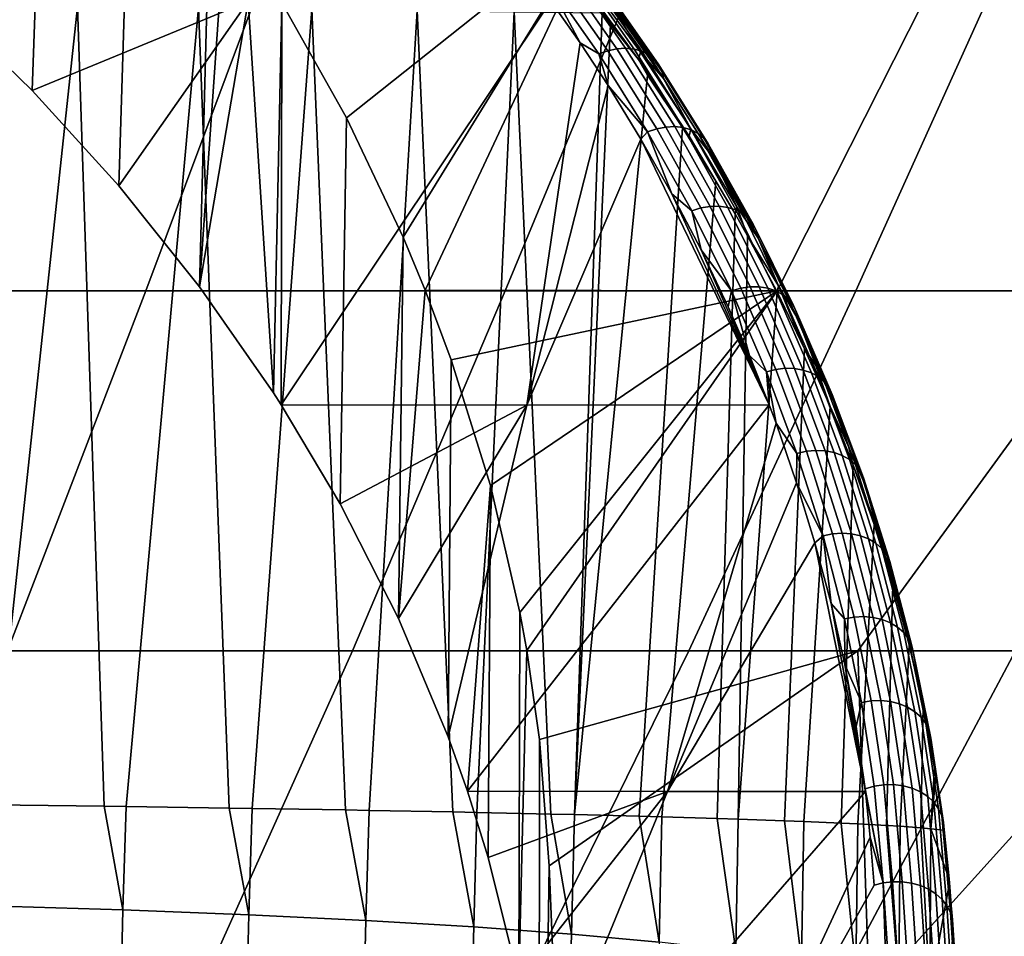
# Model space of a CAD drawing. Header units: metres. Extents: x -109 to 109, y -100 to 58.
# Tile 228 of 256: x 8.72 to 11.27, y -82.97 to -80.61. Entities that reach past the tile are written whole.
import ezdxf

# ---------------------------------------------------------------- set-up
doc = ezdxf.new("R2010")
doc.units = ezdxf.units.M
doc.layers.add('solid_21_062_100_XXX', color=7, linetype='CONTINUOUS')

msp = doc.modelspace()

# ---------------------------------------------------------------- linework, layer by layer
at = {"layer": 'solid_21_062_100_XXX'}
for points in [[(8.516468, -80.558456, -16.879559), (8.558763, -79.500015, -16.827377), (8.790513, -79.743179, -16.518528), (8.753276, -80.788429, -16.570013)], [(8.753276, -80.788429, -16.570013), (8.790513, -79.743179, -16.518528), (9.009345, -80.00219, -16.190708), (8.977592, -81.034737, -16.240244)], [(8.977592, -81.034737, -16.240244), (9.009345, -80.00219, -16.190708), (9.212727, -80.27536, -15.845537), (9.186557, -81.295738, -15.891997)], [(9.186557, -81.295738, -15.891997), (9.212727, -80.27536, -15.845537), (9.253216, -80.334305, -15.771098)], [(9.04706, -81.305984, 23.889893), (9.41053, -80.335587, 24.692158), (8.421388, -80.335587, 25.124243), (8.096233, -81.305984, 24.30571)], [(9.97661, -81.305984, 23.428467), (10.377584, -80.335587, 24.212675), (9.41053, -80.335587, 24.692158), (9.04706, -81.305984, 23.889893)], [(9.186557, -81.295738, -15.891997), (9.253216, -80.334305, -15.771098), (9.398718, -80.561325, -15.484276), (9.377896, -81.569946, -15.526823)], [(9.565774, -80.859001, -15.107819), (9.398718, -80.561325, -15.484276), (10.223326, -80.335587, -15.298244)], [(9.712364, -81.167137, -14.717298), (9.565774, -80.859001, -15.107819), (10.223326, -80.335587, -15.298244)], [(9.769493, -81.304466, -14.542966), (9.712364, -81.167137, -14.717298), (10.223326, -80.335587, -15.298244)], [(9.769493, -81.304466, -14.542966), (10.223326, -80.335587, -15.298244), (11.170098, -80.335587, -14.779861), (10.679679, -81.305984, -14.046067)], [(10.882695, -81.305984, 22.922518), (11.320281, -80.335587, 23.686916), (10.377584, -80.335587, 24.212675), (9.97661, -81.305984, 23.428467)], [(10.679679, -81.305984, -14.046067), (11.170098, -80.335587, -14.779861), (12.090653, -80.335587, -14.216232), (11.566149, -81.305984, -13.506488)], [(11.763186, -81.305984, 22.373234), (12.236407, -80.335587, 23.116116), (11.320281, -80.335587, 23.686916), (10.882695, -81.305984, 22.922518)], [(10.126101, -80.481636, -16.265331), (10.264989, -80.68029, -16.008196), (10.287822, -80.678841, -16.018791), (10.148576, -80.479683, -16.27659)], [(10.148576, -80.479683, -16.27659), (10.287822, -80.678841, -16.018791), (10.309503, -80.680893, -16.031496), (10.16992, -80.481247, -16.289919)], [(10.080316, -80.495789, -16.250233), (10.218461, -80.693382, -15.994471), (10.241649, -80.685181, -16.000013), (10.103132, -80.487061, -16.256462)], [(10.080316, -80.495789, -16.250233), (10.094554, -80.556839, -16.182735), (10.169919, -80.664925, -16.042837)], [(10.080316, -80.495789, -16.250233), (10.169919, -80.664925, -16.042837), (10.218461, -80.693382, -15.994471)], [(10.103132, -80.487061, -16.256462), (10.241649, -80.685181, -16.000013), (10.264989, -80.68029, -16.008196), (10.126101, -80.481636, -16.265331)], [(10.16992, -80.481247, -16.289919), (10.309503, -80.680893, -16.031496), (10.329418, -80.686371, -16.045954), (10.18953, -80.48629, -16.304941)], [(10.326054, -80.688698, -16.25831), (10.321313, -80.707741, -16.274393), (10.178964, -80.513237, -16.526731), (10.183652, -80.493965, -16.510941)], [(10.244726, -80.555511, -16.389631), (10.326054, -80.688698, -16.25831), (10.183652, -80.493965, -16.510941)], [(10.18953, -80.48629, -16.304941), (10.329418, -80.686371, -16.045954), (10.347007, -80.695122, -16.061754), (10.206853, -80.494659, -16.321234)], [(10.206853, -80.494659, -16.321234), (10.347007, -80.695122, -16.061754), (10.361771, -80.706909, -16.078451), (10.221399, -80.506134, -16.338335)], [(10.178964, -80.513237, -16.526731), (10.321313, -80.707741, -16.274393), (10.227128, -80.587746, -16.444759)], [(10.221399, -80.506134, -16.338335), (10.361771, -80.706909, -16.078451), (10.373293, -80.72139, -16.095575), (10.232758, -80.520378, -16.355762)], [(10.232758, -80.520378, -16.355762), (10.373293, -80.72139, -16.095575), (10.381248, -80.738152, -16.11264), (10.240606, -80.536995, -16.373024)], [(10.240606, -80.536995, -16.373024), (10.381248, -80.738152, -16.11264), (10.385412, -80.756737, -16.129166), (10.244726, -80.555511, -16.389631)], [(10.244726, -80.555511, -16.389631), (10.385412, -80.756737, -16.129166), (10.326054, -80.688698, -16.25831)], [(9.311756, -80.558311, -16.54545), (8.516468, -80.558456, -16.879559), (8.753276, -80.788429, -16.570013)], [(8.649178, -82.634483, -18.36487), (8.597043, -82.63385, -18.408295), (8.53979, -80.568512, -18.429995), (8.87089, -80.571457, -18.145128)], [(8.940194, -82.638206, -18.105911), (8.649178, -82.634483, -18.36487), (8.87089, -80.571457, -18.145128)], [(9.311756, -80.558311, -16.54545), (8.753276, -80.788429, -16.570013), (8.977592, -81.034737, -16.240244)], [(8.99642, -82.638977, -18.052414), (8.940194, -82.638206, -18.105911), (8.87089, -80.571457, -18.145128), (9.183594, -80.574577, -17.840185)], [(9.311756, -80.558311, -16.54545), (8.977592, -81.034737, -16.240244), (9.186557, -81.295738, -15.891997)], [(9.262863, -82.642838, -17.781767), (8.99642, -82.638977, -18.052414), (9.183594, -80.574577, -17.840185)], [(9.322045, -82.643753, -17.717495), (9.262863, -82.642838, -17.781767), (9.183594, -80.574577, -17.840185), (9.476688, -80.57785, -17.51635)], [(9.311756, -80.558311, -16.54545), (9.186557, -81.295738, -15.891997), (9.377896, -81.569946, -15.526823)], [(10.094554, -80.556839, -16.182735), (9.311756, -80.558311, -16.54545), (9.377896, -81.569946, -15.526823), (9.397667, -81.600677, -15.485928)], [(9.563671, -82.647736, -17.437243), (9.322045, -82.643753, -17.717495), (9.476688, -80.57785, -17.51635)], [(9.377896, -81.569946, -15.526823), (9.398718, -80.561325, -15.484276), (9.397667, -81.600677, -15.485928)], [(10.169919, -80.664925, -16.042837), (10.094554, -80.556839, -16.182735), (9.397667, -81.600677, -15.485928), (10.032584, -81.601257, -15.174239)], [(9.397667, -81.600677, -15.485928), (9.398718, -80.561325, -15.484276), (9.565774, -80.859001, -15.107819), (9.549759, -81.85601, -15.146075)], [(9.624604, -82.648811, -17.361603), (9.563671, -82.647736, -17.437243), (9.476688, -80.57785, -17.51635), (9.749034, -80.581276, -17.174879)], [(9.841333, -82.652878, -17.073809), (9.624604, -82.648811, -17.361603), (9.749034, -80.581276, -17.174879)], [(9.902748, -82.654106, -16.986326), (9.841333, -82.652878, -17.073809), (9.749034, -80.581276, -17.174879), (9.999572, -80.584831, -16.817104)], [(10.094666, -82.658234, -16.693018), (9.902748, -82.654106, -16.986326), (9.999572, -80.584831, -16.817104)], [(10.15524, -82.65963, -16.593332), (10.094666, -82.658234, -16.693018), (9.999572, -80.584831, -16.817104), (10.227128, -80.587746, -16.444759)], [(10.15524, -82.65963, -16.593332), (10.227128, -80.587746, -16.444759), (10.249054, -80.616837, -16.406179)], [(10.321313, -80.707741, -16.274393), (10.249054, -80.616837, -16.406179), (10.227128, -80.587746, -16.444759)], [(10.321313, -80.707741, -16.274393), (10.344147, -80.748558, -16.231873), (10.15524, -82.65963, -16.593332), (10.249054, -80.616837, -16.406179)], [(10.24243, -80.775375, -15.900276), (10.169919, -80.664925, -16.042837), (10.032584, -81.601257, -15.174239)], [(10.218461, -80.693382, -15.994471), (10.169919, -80.664925, -16.042837), (10.24243, -80.775375, -15.900276)], [(10.241649, -80.685181, -16.000013), (10.368073, -80.886833, -15.740149), (10.391742, -80.882469, -15.747657), (10.264989, -80.68029, -16.008196)], [(10.264989, -80.68029, -16.008196), (10.391742, -80.882469, -15.747657), (10.414894, -80.881538, -15.757595), (10.287822, -80.678841, -16.018791)], [(10.287822, -80.678841, -16.018791), (10.414894, -80.881538, -15.757595), (10.436875, -80.884064, -15.769683), (10.309503, -80.680893, -16.031496)], [(10.309503, -80.680893, -16.031496), (10.436875, -80.884064, -15.769683), (10.457064, -80.889977, -15.783579), (10.329418, -80.686371, -16.045954)], [(10.218461, -80.693382, -15.994471), (10.344555, -80.894508, -15.735285), (10.368073, -80.886833, -15.740149), (10.241649, -80.685181, -16.000013)], [(10.218461, -80.693382, -15.994471), (10.24243, -80.775375, -15.900276), (10.344555, -80.894508, -15.735285)], [(10.456656, -80.887009, -16.002285), (10.451882, -80.905823, -16.01865), (10.321313, -80.707741, -16.274393), (10.326054, -80.688698, -16.25831)], [(10.321313, -80.707741, -16.274393), (10.451882, -80.905823, -16.01865), (10.344147, -80.748558, -16.231873)], [(10.385412, -80.756737, -16.129166), (10.456656, -80.887009, -16.002285), (10.326054, -80.688698, -16.25831)], [(10.329418, -80.686371, -16.045954), (10.457064, -80.889977, -15.783579), (10.47489, -80.899109, -15.798891), (10.347007, -80.695122, -16.061754)], [(10.347007, -80.695122, -16.061754), (10.47489, -80.899109, -15.798891), (10.48985, -80.911201, -15.815187), (10.361771, -80.706909, -16.078451)], [(10.361771, -80.706909, -16.078451), (10.48985, -80.911201, -15.815187), (10.501521, -80.925919, -15.832005), (10.373293, -80.72139, -16.095575)], [(10.373293, -80.72139, -16.095575), (10.501521, -80.925919, -15.832005), (10.509574, -80.942841, -15.84887), (10.381248, -80.738152, -16.11264)], [(10.434959, -80.883713, -16.053484), (10.322585, -82.663788, -16.296497), (10.15524, -82.65963, -16.593332), (10.344147, -80.748558, -16.231873)], [(10.451882, -80.905823, -16.01865), (10.434959, -80.883713, -16.053484), (10.344147, -80.748558, -16.231873)], [(10.381248, -80.738152, -16.11264), (10.509574, -80.942841, -15.84887), (10.51378, -80.961494, -15.865308), (10.385412, -80.756737, -16.129166)], [(10.385412, -80.756737, -16.129166), (10.51378, -80.961494, -15.865308), (10.456656, -80.887009, -16.002285)], [(10.327358, -80.913879, -15.721925), (10.24243, -80.775375, -15.900276), (10.032584, -81.601257, -15.174239)], [(10.344555, -80.894508, -15.735285), (10.24243, -80.775375, -15.900276), (10.327358, -80.913879, -15.721925)], [(9.549759, -81.85601, -15.146075), (9.565774, -80.859001, -15.107819), (9.712364, -81.167137, -14.717298), (9.700669, -82.152916, -14.750674)], [(10.521288, -81.022362, -15.871103), (10.380953, -82.665352, -16.184376), (10.322585, -82.663788, -16.296497), (10.434959, -80.883713, -16.053484)], [(10.344555, -80.894508, -15.735285), (10.458731, -81.098747, -15.473032), (10.48254, -81.091591, -15.477228), (10.368073, -80.886833, -15.740149)], [(10.368073, -80.886833, -15.740149), (10.48254, -81.091591, -15.477228), (10.5065, -81.087753, -15.484066), (10.391742, -80.882469, -15.747657)], [(10.391742, -80.882469, -15.747657), (10.5065, -81.087753, -15.484066), (10.529936, -81.087318, -15.493355), (10.414894, -80.881538, -15.757595)], [(10.414894, -80.881538, -15.757595), (10.529936, -81.087318, -15.493355), (10.552183, -81.090324, -15.50483), (10.436875, -80.884064, -15.769683)], [(10.451882, -80.905823, -16.01865), (10.521288, -81.022362, -15.871103), (10.434959, -80.883713, -16.053484)], [(10.436875, -80.884064, -15.769683), (10.552183, -81.090324, -15.50483), (10.572614, -81.096672, -15.518169), (10.457064, -80.889977, -15.783579)], [(10.575613, -81.088455, -15.743209), (10.570719, -81.106865, -15.760092), (10.451882, -80.905823, -16.01865), (10.456656, -80.887009, -16.002285)], [(10.51378, -80.961494, -15.865308), (10.575613, -81.088455, -15.743209), (10.456656, -80.887009, -16.002285)], [(10.344555, -80.894508, -15.735285), (10.327358, -80.913879, -15.721925), (10.407501, -81.055458, -15.540079)], [(10.344555, -80.894508, -15.735285), (10.407501, -81.055458, -15.540079), (10.458731, -81.098747, -15.473032)], [(10.451882, -80.905823, -16.01865), (10.570719, -81.106865, -15.760092), (10.521288, -81.022362, -15.871103)], [(10.457064, -80.889977, -15.783579), (10.572614, -81.096672, -15.518169), (10.590652, -81.106186, -15.532995), (10.47489, -80.899109, -15.798891)], [(10.47489, -80.899109, -15.798891), (10.590652, -81.106186, -15.532995), (10.605787, -81.118591, -15.548888), (10.48985, -80.911201, -15.815187)], [(10.48985, -80.911201, -15.815187), (10.605787, -81.118591, -15.548888), (10.617592, -81.133553, -15.5654), (10.501521, -80.925919, -15.832005)], [(10.327358, -80.913879, -15.721925), (10.032584, -81.601257, -15.174239), (10.658517, -81.600327, -14.843248)], [(10.407501, -81.055458, -15.540079), (10.327358, -80.913879, -15.721925), (10.658517, -81.600327, -14.843248)], [(10.501521, -80.925919, -15.832005), (10.617592, -81.133553, -15.5654), (10.625732, -81.150627, -15.582064), (10.509574, -80.942841, -15.84887)], [(10.509574, -80.942841, -15.84887), (10.625732, -81.150627, -15.582064), (10.629979, -81.16935, -15.598409), (10.51378, -80.961494, -15.865308)], [(10.51378, -80.961494, -15.865308), (10.629979, -81.16935, -15.598409), (10.575613, -81.088455, -15.743209)], [(10.570719, -81.106865, -15.760092), (10.524118, -82.669518, -15.88594), (10.380953, -82.665352, -16.184376), (10.521288, -81.022362, -15.871103)], [(10.482797, -81.200066, -15.354712), (10.407501, -81.055458, -15.540079), (10.658517, -81.600327, -14.843248)], [(10.458731, -81.098747, -15.473032), (10.407501, -81.055458, -15.540079), (10.482797, -81.200066, -15.354712)], [(10.48254, -81.091591, -15.477228), (10.585167, -81.299057, -15.211587), (10.609384, -81.295731, -15.217762), (10.5065, -81.087753, -15.484066)], [(10.5065, -81.087753, -15.484066), (10.609384, -81.295731, -15.217762), (10.633068, -81.295807, -15.226405), (10.529936, -81.087318, -15.493355)], [(10.529936, -81.087318, -15.493355), (10.633068, -81.295807, -15.226405), (10.65555, -81.299286, -15.237272), (10.552183, -81.090324, -15.50483)], [(10.552183, -81.090324, -15.50483), (10.65555, -81.299286, -15.237272), (10.676196, -81.306061, -15.250057), (10.572614, -81.096672, -15.518169)], [(10.575613, -81.088455, -15.743209), (10.602778, -81.163948, -15.685179), (10.570719, -81.106865, -15.760092)], [(10.629979, -81.16935, -15.598409), (10.683052, -81.292656, -15.481397), (10.602778, -81.163948, -15.685179), (10.575613, -81.088455, -15.743209)], [(10.458731, -81.098747, -15.473032), (10.561102, -81.305695, -15.208055), (10.585167, -81.299057, -15.211587), (10.48254, -81.091591, -15.477228)], [(10.458731, -81.098747, -15.473032), (10.482797, -81.200066, -15.354712), (10.561102, -81.305695, -15.208055)], [(10.602778, -81.163948, -15.685179), (10.578884, -82.671249, -15.761273), (10.524118, -82.669518, -15.88594), (10.570719, -81.106865, -15.760092)], [(10.572614, -81.096672, -15.518169), (10.676196, -81.306061, -15.250057), (10.694422, -81.315956, -15.264398), (10.590652, -81.106186, -15.532995)], [(10.590652, -81.106186, -15.532995), (10.694422, -81.315956, -15.264398), (10.709712, -81.328682, -15.279888), (10.605787, -81.118591, -15.548888)], [(10.605787, -81.118591, -15.548888), (10.709712, -81.328682, -15.279888), (10.721636, -81.343872, -15.296092), (10.617592, -81.133553, -15.5654)], [(10.617592, -81.133553, -15.5654), (10.721636, -81.343872, -15.296092), (10.729856, -81.361115, -15.312551), (10.625732, -81.150627, -15.582064)], [(9.700669, -82.152916, -14.750674), (9.712364, -81.167137, -14.717298), (9.769493, -81.304466, -14.542966)], [(10.602778, -81.163948, -15.685179), (10.679256, -81.308548, -15.495828), (10.578884, -82.671249, -15.761273)], [(10.683052, -81.292656, -15.481397), (10.679256, -81.308548, -15.495828), (10.602778, -81.163948, -15.685179)], [(10.625732, -81.150627, -15.582064), (10.729856, -81.361115, -15.312551), (10.734138, -81.379906, -15.3288), (10.629979, -81.16935, -15.598409)], [(10.629979, -81.16935, -15.598409), (10.734138, -81.379906, -15.3288), (10.683052, -81.292656, -15.481397)], [(10.552811, -81.347176, -15.166488), (10.482797, -81.200066, -15.354712), (10.658517, -81.600327, -14.843248)], [(10.561102, -81.305695, -15.208055), (10.482797, -81.200066, -15.354712), (10.552811, -81.347176, -15.166488)], [(10.683052, -81.292656, -15.481397), (10.750404, -81.455536, -15.303565), (10.679256, -81.308548, -15.495828)], [(10.734138, -81.379906, -15.3288), (10.779073, -81.499268, -15.217151), (10.750404, -81.455536, -15.303565), (10.683052, -81.292656, -15.481397)], [(8.689523, -82.236313, 23.038225), (9.04706, -81.305984, 23.889893), (8.096233, -81.305984, 24.30571), (7.7767, -82.236313, 23.439232)], [(9.581742, -82.236313, 22.593262), (9.97661, -81.305984, 23.428467), (9.04706, -81.305984, 23.889893), (8.689523, -82.236313, 23.038225)], [(10.451244, -82.236313, 22.105394), (10.882695, -81.305984, 22.922518), (9.97661, -81.305984, 23.428467), (9.581742, -82.236313, 22.593262)], [(9.700669, -82.152916, -14.750674), (9.769493, -81.304466, -14.542966), (9.837022, -81.48439, -14.314054), (9.828797, -82.458588, -14.343004)], [(9.837022, -81.48439, -14.314054), (9.769493, -81.304466, -14.542966), (10.679679, -81.305984, -14.046067)], [(9.938236, -81.808731, -13.900319), (9.837022, -81.48439, -14.314054), (10.679679, -81.305984, -14.046067)], [(10.014606, -82.137062, -13.479812), (9.938236, -81.808731, -13.900319), (10.679679, -81.305984, -14.046067)], [(10.03254, -82.235863, -13.352937), (10.014606, -82.137062, -13.479812), (10.679679, -81.305984, -14.046067)], [(10.03254, -82.235863, -13.352937), (10.679679, -81.305984, -14.046067), (11.566149, -81.305984, -13.506488), (10.888071, -82.236313, -12.843814)], [(11.295968, -82.236313, 21.575779), (11.763186, -81.305984, 22.373234), (10.882695, -81.305984, 22.922518), (10.451244, -82.236313, 22.105394)], [(10.561102, -81.305695, -15.208055), (10.552811, -81.347176, -15.166488), (10.607651, -81.473007, -15.005718)], [(10.561102, -81.305695, -15.208055), (10.651736, -81.514992, -14.940674), (10.676025, -81.508865, -14.943547), (10.585167, -81.299057, -15.211587)], [(10.561102, -81.305695, -15.208055), (10.607651, -81.473007, -15.005718), (10.651736, -81.514992, -14.940674)], [(10.750404, -81.455536, -15.303565), (10.698406, -82.675392, -15.463097), (10.578884, -82.671249, -15.761273), (10.679256, -81.308548, -15.495828)], [(10.585167, -81.299057, -15.211587), (10.676025, -81.508865, -14.943547), (10.700465, -81.506058, -14.949063), (10.609384, -81.295731, -15.217762)], [(10.609384, -81.295731, -15.217762), (10.700465, -81.506058, -14.949063), (10.724367, -81.506638, -14.957065), (10.633068, -81.295807, -15.226405)], [(10.633068, -81.295807, -15.226405), (10.724367, -81.506638, -14.957065), (10.747055, -81.51059, -14.967325), (10.65555, -81.299286, -15.237272)], [(10.65555, -81.299286, -15.237272), (10.747055, -81.51059, -14.967325), (10.767889, -81.517799, -14.979556), (10.676196, -81.306061, -15.250057)], [(10.676196, -81.306061, -15.250057), (10.767889, -81.517799, -14.979556), (10.786279, -81.528076, -14.993412), (10.694422, -81.315956, -15.264398)], [(10.694422, -81.315956, -15.264398), (10.786279, -81.528076, -14.993412), (10.801705, -81.541115, -15.0085), (10.709712, -81.328682, -15.279888)], [(10.888071, -82.236313, -12.843814), (11.566149, -81.305984, -13.506488), (12.425417, -81.305984, -12.924564), (11.719294, -82.236313, -12.293252)], [(10.709712, -81.328682, -15.279888), (10.801705, -81.541115, -15.0085), (10.813734, -81.556549, -15.024395), (10.721636, -81.343872, -15.296092)], [(10.721636, -81.343872, -15.296092), (10.813734, -81.556549, -15.024395), (10.822023, -81.573952, -15.040647), (10.729856, -81.361115, -15.312551)], [(10.607651, -81.473007, -15.005718), (10.552811, -81.347176, -15.166488), (10.658517, -81.600327, -14.843248)], [(10.729856, -81.361115, -15.312551), (10.822023, -81.573952, -15.040647), (10.826341, -81.592827, -15.056798), (10.734138, -81.379906, -15.3288)], [(10.734138, -81.379906, -15.3288), (10.826341, -81.592827, -15.056798), (10.779073, -81.499268, -15.217151)], [(10.816061, -81.604958, -15.108564), (10.74815, -82.677292, -15.325913), (10.698406, -82.675392, -15.463097), (10.750404, -81.455536, -15.303565)], [(10.779073, -81.499268, -15.217151), (10.816061, -81.604958, -15.108564), (10.750404, -81.455536, -15.303565)], [(9.828797, -82.458588, -14.343004), (9.837022, -81.48439, -14.314054), (9.938236, -81.808731, -13.900319), (9.878815, -82.599037, -14.155458)], [(10.651736, -81.514992, -14.940674), (10.607651, -81.473007, -15.005718), (10.658517, -81.600327, -14.843248)], [(10.651736, -81.514992, -14.940674), (10.73068, -81.726318, -14.671203), (10.755161, -81.720711, -14.673421), (10.676025, -81.508865, -14.943547)], [(10.651736, -81.514992, -14.940674), (10.658517, -81.600327, -14.843248), (10.676497, -81.6483, -14.782069)], [(10.651736, -81.514992, -14.940674), (10.676497, -81.6483, -14.782069), (10.73068, -81.726318, -14.671203)], [(10.676025, -81.508865, -14.943547), (10.755161, -81.720711, -14.673421), (10.779795, -81.718414, -14.678279), (10.700465, -81.506058, -14.949063)], [(10.700465, -81.506058, -14.949063), (10.779795, -81.718414, -14.678279), (10.803884, -81.719498, -14.68564), (10.724367, -81.506638, -14.957065)], [(10.724367, -81.506638, -14.957065), (10.803884, -81.719498, -14.68564), (10.826749, -81.723923, -14.695296), (10.747055, -81.51059, -14.967325)], [(10.747055, -81.51059, -14.967325), (10.826749, -81.723923, -14.695296), (10.847744, -81.731567, -14.706974), (10.767889, -81.517799, -14.979556)], [(10.767889, -81.517799, -14.979556), (10.847744, -81.731567, -14.706974), (10.866277, -81.742218, -14.720345), (10.786279, -81.528076, -14.993412)], [(10.826341, -81.592827, -15.056798), (10.863733, -81.707977, -14.950758), (10.816061, -81.604958, -15.108564), (10.779073, -81.499268, -15.217151)], [(10.786279, -81.528076, -14.993412), (10.866277, -81.742218, -14.720345), (10.881822, -81.755577, -14.735029), (10.801705, -81.541115, -15.0085)], [(10.801705, -81.541115, -15.0085), (10.881822, -81.755577, -14.735029), (10.893941, -81.771255, -14.750614), (10.813734, -81.556549, -15.024395)], [(10.813734, -81.556549, -15.024395), (10.893941, -81.771255, -14.750614), (10.902291, -81.788818, -14.766658), (10.822023, -81.573952, -15.040647)], [(10.822023, -81.573952, -15.040647), (10.902291, -81.788818, -14.766658), (10.906638, -81.80777, -14.782707), (10.826341, -81.592827, -15.056798)], [(10.826341, -81.592827, -15.056798), (10.906638, -81.80777, -14.782707), (10.863733, -81.707977, -14.950758)], [(10.032584, -81.601257, -15.174239), (9.397667, -81.600677, -15.485928), (9.549759, -81.85601, -15.146075)], [(10.032584, -81.601257, -15.174239), (9.549759, -81.85601, -15.146075), (9.700669, -82.152916, -14.750674)], [(10.032584, -81.601257, -15.174239), (9.700669, -82.152916, -14.750674), (9.828797, -82.458588, -14.343004)], [(10.658517, -81.600327, -14.843248), (10.032584, -81.601257, -15.174239), (9.828797, -82.458588, -14.343004), (9.878815, -82.599037, -14.155458)], [(10.676497, -81.6483, -14.782069), (10.658517, -81.600327, -14.843248), (9.878815, -82.599037, -14.155458), (10.396374, -82.600182, -13.870661)], [(10.876022, -81.756348, -14.911181), (10.844705, -82.681389, -15.029776), (10.74815, -82.677292, -15.325913), (10.816061, -81.604958, -15.108564)], [(10.863733, -81.707977, -14.950758), (10.876022, -81.756348, -14.911181), (10.816061, -81.604958, -15.108564)], [(10.729792, -81.801765, -14.586526), (10.676497, -81.6483, -14.782069), (10.396374, -82.600182, -13.870661)], [(10.73068, -81.726318, -14.671203), (10.676497, -81.6483, -14.782069), (10.729792, -81.801765, -14.586526)], [(10.73068, -81.726318, -14.671203), (10.729792, -81.801765, -14.586526), (10.797969, -81.939369, -14.399944)], [(10.73068, -81.726318, -14.671203), (10.797969, -81.939369, -14.399944), (10.822612, -81.93428, -14.401509), (10.755161, -81.720711, -14.673421)], [(10.755161, -81.720711, -14.673421), (10.822612, -81.93428, -14.401509), (10.847407, -81.932495, -14.405712), (10.779795, -81.718414, -14.678279)], [(10.779795, -81.718414, -14.678279), (10.847407, -81.932495, -14.405712), (10.871655, -81.934082, -14.412435), (10.803884, -81.719498, -14.68564)], [(10.803884, -81.719498, -14.68564), (10.871655, -81.934082, -14.412435), (10.89467, -81.93898, -14.421486), (10.826749, -81.723923, -14.695296)], [(10.826749, -81.723923, -14.695296), (10.89467, -81.93898, -14.421486), (10.915802, -81.94706, -14.432612), (10.847744, -81.731567, -14.706974)], [(10.906638, -81.80777, -14.782707), (10.937078, -81.918495, -14.682504), (10.876022, -81.756348, -14.911181), (10.863733, -81.707977, -14.950758)], [(10.847744, -81.731567, -14.706974), (10.915802, -81.94706, -14.432612), (10.934455, -81.958092, -14.445498), (10.866277, -81.742218, -14.720345)], [(10.866277, -81.742218, -14.720345), (10.934455, -81.958092, -14.445498), (10.9501, -81.971764, -14.459779), (10.881822, -81.755577, -14.735029)], [(10.930153, -81.909645, -14.711635), (10.887997, -82.683449, -14.880234), (10.844705, -82.681389, -15.029776), (10.876022, -81.756348, -14.911181)], [(10.937078, -81.918495, -14.682504), (10.930153, -81.909645, -14.711635), (10.876022, -81.756348, -14.911181)], [(10.881822, -81.755577, -14.735029), (10.9501, -81.971764, -14.459779), (10.962296, -81.987694, -14.475052), (10.893941, -81.771255, -14.750614)], [(10.893941, -81.771255, -14.750614), (10.962296, -81.987694, -14.475052), (10.970699, -82.005424, -14.490886), (10.902291, -81.788818, -14.766658)], [(10.777197, -81.956917, -14.38904), (10.729792, -81.801765, -14.586526), (10.396374, -82.600182, -13.870661)], [(10.797969, -81.939369, -14.399944), (10.729792, -81.801765, -14.586526), (10.777197, -81.956917, -14.38904)], [(10.902291, -81.788818, -14.766658), (10.970699, -82.005424, -14.490886), (10.975071, -82.024452, -14.506832), (10.906638, -81.80777, -14.782707)], [(9.878815, -82.599037, -14.155458), (9.938236, -81.808731, -13.900319), (9.932679, -82.770851, -13.925663)], [(9.932679, -82.770851, -13.925663), (9.938236, -81.808731, -13.900319), (10.014606, -82.137062, -13.479812), (10.011401, -83.088219, -13.50038)], [(10.906638, -81.80777, -14.782707), (10.975071, -82.024452, -14.506832), (10.937078, -81.918495, -14.682504)], [(10.978342, -82.064629, -14.510091), (10.962387, -82.687485, -14.587825), (10.887997, -82.683449, -14.880234), (10.930153, -81.909645, -14.711635)], [(10.937078, -81.918495, -14.682504), (10.978342, -82.064629, -14.510091), (10.930153, -81.909645, -14.711635)], [(10.937078, -81.918495, -14.682504), (10.999139, -82.130554, -14.412668), (10.978342, -82.064629, -14.510091)], [(10.975071, -82.024452, -14.506832), (10.999139, -82.130554, -14.412668), (10.937078, -81.918495, -14.682504)], [(10.797969, -81.939369, -14.399944), (10.777197, -81.956917, -14.38904), (10.818656, -82.113632, -14.189746)], [(10.797969, -81.939369, -14.399944), (10.853635, -82.153862, -14.127197), (10.87841, -82.149284, -14.128111), (10.822612, -81.93428, -14.401509)], [(10.797969, -81.939369, -14.399944), (10.818656, -82.113632, -14.189746), (10.853635, -82.153862, -14.127197)], [(10.822612, -81.93428, -14.401509), (10.87841, -82.149284, -14.128111), (10.903339, -82.148018, -14.131661), (10.847407, -81.932495, -14.405712)], [(10.847407, -81.932495, -14.405712), (10.903339, -82.148018, -14.131661), (10.927717, -82.150101, -14.137747), (10.871655, -81.934082, -14.412435)], [(10.871655, -81.934082, -14.412435), (10.927717, -82.150101, -14.137747), (10.950856, -82.155472, -14.146196), (10.89467, -81.93898, -14.421486)], [(10.89467, -81.93898, -14.421486), (10.950856, -82.155472, -14.146196), (10.9721, -82.163986, -14.156771), (10.915802, -81.94706, -14.432612)], [(10.915802, -81.94706, -14.432612), (10.9721, -82.163986, -14.156771), (10.990851, -82.1754, -14.169171), (10.934455, -81.958092, -14.445498)], [(10.777197, -81.956917, -14.38904), (10.396374, -82.600182, -13.870661), (10.907454, -82.600029, -13.572026)], [(10.818656, -82.113632, -14.189746), (10.777197, -81.956917, -14.38904), (10.907454, -82.600029, -13.572026)], [(10.934455, -81.958092, -14.445498), (10.990851, -82.1754, -14.169171), (11.006579, -82.189392, -14.183048), (10.9501, -81.971764, -14.459779)], [(10.9501, -81.971764, -14.459779), (11.006579, -82.189392, -14.183048), (11.01884, -82.205566, -14.198009), (10.962296, -81.987694, -14.475052)], [(10.962296, -81.987694, -14.475052), (11.01884, -82.205566, -14.198009), (11.027286, -82.223457, -14.213632), (10.970699, -82.005424, -14.490886)], [(10.970699, -82.005424, -14.490886), (11.027286, -82.223457, -14.213632), (11.031679, -82.242577, -14.229473), (10.975071, -82.024452, -14.506832)], [(10.975071, -82.024452, -14.506832), (11.031679, -82.242577, -14.229473), (10.999139, -82.130554, -14.412668)], [(11.020473, -82.221092, -14.306802), (10.997803, -82.689705, -14.426219), (10.962387, -82.687485, -14.587825), (10.978342, -82.064629, -14.510091)], [(10.999139, -82.130554, -14.412668), (11.020473, -82.221092, -14.306802), (10.978342, -82.064629, -14.510091)], [(10.854071, -82.271873, -13.988666), (10.818656, -82.113632, -14.189746), (10.907454, -82.600029, -13.572026)], [(10.853635, -82.153862, -14.127197), (10.818656, -82.113632, -14.189746), (10.854071, -82.271873, -13.988666)], [(10.999139, -82.130554, -14.412668), (11.049955, -82.343864, -14.141531), (11.020473, -82.221092, -14.306802)], [(11.031679, -82.242577, -14.229473), (11.049955, -82.343864, -14.141531), (10.999139, -82.130554, -14.412668)], [(10.011401, -83.088219, -13.50038), (10.014606, -82.137062, -13.479812), (10.03254, -82.235863, -13.352937)], [(10.853635, -82.153862, -14.127197), (10.897725, -82.369514, -13.853252), (10.922605, -82.36544, -13.853519), (10.87841, -82.149284, -14.128111)], [(10.853635, -82.153862, -14.127197), (10.854071, -82.271873, -13.988666), (10.897725, -82.369514, -13.853252)], [(10.87841, -82.149284, -14.128111), (10.922605, -82.36544, -13.853519), (10.947638, -82.364685, -13.85642), (10.903339, -82.148018, -14.131661)], [(10.903339, -82.148018, -14.131661), (10.947638, -82.364685, -13.85642), (10.972118, -82.367271, -13.861872), (10.927717, -82.150101, -14.137747)], [(10.927717, -82.150101, -14.137747), (10.972118, -82.367271, -13.861872), (10.995353, -82.373116, -13.86972), (10.950856, -82.155472, -14.146196)], [(10.950856, -82.155472, -14.146196), (10.995353, -82.373116, -13.86972), (11.016686, -82.382065, -13.879745), (10.9721, -82.163986, -14.156771)], [(10.9721, -82.163986, -14.156771), (11.016686, -82.382065, -13.879745), (11.035515, -82.39386, -13.891663), (10.990851, -82.1754, -14.169171)], [(10.990851, -82.1754, -14.169171), (11.035515, -82.39386, -13.891663), (11.051308, -82.408165, -13.905135), (11.006579, -82.189392, -14.183048)], [(11.006579, -82.189392, -14.183048), (11.051308, -82.408165, -13.905135), (11.063619, -82.424583, -13.919784), (11.01884, -82.205566, -14.198009)], [(11.01884, -82.205566, -14.198009), (11.063619, -82.424583, -13.919784), (11.072099, -82.44265, -13.935193), (11.027286, -82.223457, -14.213632)], [(10.011401, -83.088219, -13.50038), (10.03254, -82.235863, -13.352937), (10.065338, -82.465881, -13.056895), (10.064166, -83.408913, -13.069356)], [(10.065338, -82.465881, -13.056895), (10.03254, -82.235863, -13.352937), (10.888071, -82.236313, -12.843814)], [(11.056513, -82.379181, -14.101615), (11.050952, -82.693649, -14.139132), (10.997803, -82.689705, -14.426219), (11.020473, -82.221092, -14.306802)], [(11.049955, -82.343864, -14.141531), (11.056513, -82.379181, -14.101615), (11.020473, -82.221092, -14.306802)], [(11.027286, -82.223457, -14.213632), (11.072099, -82.44265, -13.935193), (11.076509, -82.461845, -13.950929), (11.031679, -82.242577, -14.229473)], [(9.18257, -83.124741, 21.714468), (9.581742, -82.236313, 22.593262), (8.689523, -82.236313, 23.038225), (8.328315, -83.124741, 22.143538)], [(10.014786, -83.124741, 21.244072), (10.451244, -82.236313, 22.105394), (9.581742, -82.236313, 22.593262), (9.18257, -83.124741, 21.714468)], [(10.822965, -83.124741, 20.733482), (11.295968, -82.236313, 21.575779), (10.451244, -82.236313, 22.105394), (10.014786, -83.124741, 21.244072)], [(10.09042, -82.791679, -12.636045), (10.065338, -82.465881, -13.056895), (10.888071, -82.236313, -12.843814)], [(10.917308, -83.124741, -11.675334), (10.103581, -83.126266, -12.193801), (10.09042, -82.791679, -12.636045), (10.888071, -82.236313, -12.843814)], [(11.605166, -83.124741, 20.183924), (12.11391, -82.236313, 21.005672), (11.295968, -82.236313, 21.575779), (10.822965, -83.124741, 20.733482)], [(10.917308, -83.124741, -11.675334), (10.888071, -82.236313, -12.843814), (11.719294, -82.236313, -12.293252)], [(10.917308, -83.124741, -11.675334), (11.719294, -82.236313, -12.293252), (12.52273, -82.236313, -11.702881), (11.696297, -83.124741, -11.12123)], [(11.031679, -82.242577, -14.229473), (11.076509, -82.461845, -13.950929), (11.049955, -82.343864, -14.141531)], [(10.883364, -82.431587, -13.785854), (10.854071, -82.271873, -13.988666), (10.907454, -82.600029, -13.572026)], [(10.897725, -82.369514, -13.853252), (10.854071, -82.271873, -13.988666), (10.883364, -82.431587, -13.785854)], [(11.049955, -82.343864, -14.141531), (11.089572, -82.558182, -13.869429), (11.056513, -82.379181, -14.101615)], [(11.076509, -82.461845, -13.950929), (11.089572, -82.558182, -13.869429), (11.049955, -82.343864, -14.141531)], [(10.930315, -82.586044, -13.578385), (10.897725, -82.369514, -13.853252), (10.883364, -82.431587, -13.785854), (10.906553, -82.592712, -13.581319)], [(10.897725, -82.369514, -13.853252), (10.930315, -82.586044, -13.578385), (10.955271, -82.582474, -13.578012), (10.922605, -82.36544, -13.853519)], [(10.922605, -82.36544, -13.853519), (10.955271, -82.582474, -13.578012), (10.980381, -82.58223, -13.580268), (10.947638, -82.364685, -13.85642)], [(10.947638, -82.364685, -13.85642), (10.980381, -82.58223, -13.580268), (11.004935, -82.585304, -13.585091), (10.972118, -82.367271, -13.861872)], [(10.972118, -82.367271, -13.861872), (11.004935, -82.585304, -13.585091), (11.02824, -82.591621, -13.592343), (10.995353, -82.373116, -13.86972)], [(10.995353, -82.373116, -13.86972), (11.02824, -82.591621, -13.592343), (11.049639, -82.600998, -13.601822), (11.016686, -82.382065, -13.879745)], [(11.016686, -82.382065, -13.879745), (11.049639, -82.600998, -13.601822), (11.068524, -82.613174, -13.613258), (11.035515, -82.39386, -13.891663)], [(11.086394, -82.538857, -13.894491), (11.077079, -82.696022, -13.965891), (11.050952, -82.693649, -14.139132), (11.056513, -82.379181, -14.101615)], [(11.056513, -82.379181, -14.101615), (11.089572, -82.558182, -13.869429), (11.086394, -82.538857, -13.894491)], [(11.035515, -82.39386, -13.891663), (11.068524, -82.613174, -13.613258), (11.084365, -82.6278, -13.626328), (11.051308, -82.408165, -13.905135)], [(11.051308, -82.408165, -13.905135), (11.084365, -82.6278, -13.626328), (11.096713, -82.644463, -13.640664), (11.063619, -82.424583, -13.919784)], [(10.906553, -82.592712, -13.581319), (10.883364, -82.431587, -13.785854), (10.907454, -82.600029, -13.572026)], [(11.063619, -82.424583, -13.919784), (11.096713, -82.644463, -13.640664), (11.105218, -82.662697, -13.65586), (11.072099, -82.44265, -13.935193)], [(11.072099, -82.44265, -13.935193), (11.105218, -82.662697, -13.65586), (11.109424, -82.680275, -13.670123), (11.076509, -82.461845, -13.950929)], [(11.109424, -82.680275, -13.670123), (11.109642, -82.681976, -13.671488), (11.089572, -82.558182, -13.869429), (11.076509, -82.461845, -13.950929)], [(10.064166, -83.408913, -13.069356), (10.065338, -82.465881, -13.056895), (10.09042, -82.791679, -12.636045), (10.079156, -83.552208, -12.876225)], [(11.086394, -82.538857, -13.894491), (11.089572, -82.558182, -13.869429), (11.077079, -82.696022, -13.965891)], [(11.089572, -82.558182, -13.869429), (11.110022, -82.69986, -13.685614), (11.077079, -82.696022, -13.965891)], [(11.109642, -82.681976, -13.671488), (11.110022, -82.69986, -13.685614), (11.089572, -82.558182, -13.869429)], [(10.930315, -82.586044, -13.578385), (10.906553, -82.592712, -13.581319), (10.953464, -82.836197, -13.261063)], [(10.955271, -82.582474, -13.578012), (10.930315, -82.586044, -13.578385), (10.953464, -82.836197, -13.261063), (10.977901, -82.833214, -13.259916)], [(10.980381, -82.58223, -13.580268), (10.955271, -82.582474, -13.578012), (10.977901, -82.833214, -13.259916), (11.002509, -82.833412, -13.261281)], [(11.004935, -82.585304, -13.585091), (10.980381, -82.58223, -13.580268), (11.002509, -82.833412, -13.261281), (11.026621, -82.836769, -13.265119)], [(11.02824, -82.591621, -13.592343), (11.004935, -82.585304, -13.585091), (11.026621, -82.836769, -13.265119), (11.049587, -82.843208, -13.271327)], [(11.049639, -82.600998, -13.601822), (11.02824, -82.591621, -13.592343), (11.049587, -82.843208, -13.271327), (11.070786, -82.852547, -13.279737)], [(10.396374, -82.600182, -13.870661), (9.878815, -82.599037, -14.155458), (9.932679, -82.770851, -13.925663)], [(10.396374, -82.600182, -13.870661), (9.932679, -82.770851, -13.925663), (10.011401, -83.088219, -13.50038)], [(10.396374, -82.600182, -13.870661), (10.011401, -83.088219, -13.50038), (10.064166, -83.408913, -13.069356)], [(10.907454, -82.600029, -13.572026), (10.396374, -82.600182, -13.870661), (10.064166, -83.408913, -13.069356), (10.079156, -83.552208, -12.876225)], [(10.920177, -82.717979, -13.422342), (10.907454, -82.600029, -13.572026), (10.079156, -83.552208, -12.876225), (10.531759, -83.552925, -12.604815)], [(10.953464, -82.836197, -13.261063), (10.906553, -82.592712, -13.581319), (10.907454, -82.600029, -13.572026)], [(10.953464, -82.836197, -13.261063), (10.907454, -82.600029, -13.572026), (10.920177, -82.717979, -13.422342)], [(11.068524, -82.613174, -13.613258), (11.049639, -82.600998, -13.601822), (11.070786, -82.852547, -13.279737), (11.089648, -82.86454, -13.290122)], [(11.084365, -82.6278, -13.626328), (11.068524, -82.613174, -13.613258), (11.089648, -82.86454, -13.290122), (11.105661, -82.87886, -13.302202)], [(8.640852, -82.89547, -18.379993), (8.649178, -82.634483, -18.36487), (8.940194, -82.638206, -18.105911), (8.988077, -82.905823, -18.068863)], [(8.988077, -82.905823, -18.068863), (8.940194, -82.638206, -18.105911), (8.99642, -82.638977, -18.052414)], [(8.988077, -82.905823, -18.068863), (8.99642, -82.638977, -18.052414), (9.262863, -82.642838, -17.781767), (9.313787, -82.918373, -17.735352)], [(9.313787, -82.918373, -17.735352), (9.262863, -82.642838, -17.781767), (9.322045, -82.643753, -17.717495)], [(11.096713, -82.644463, -13.640664), (11.084365, -82.6278, -13.626328), (11.105661, -82.87886, -13.302202), (11.118395, -82.895119, -13.315651)], [(9.313787, -82.918373, -17.735352), (9.322045, -82.643753, -17.717495), (9.563671, -82.647736, -17.437243), (9.616532, -82.93306, -17.380943)], [(9.616532, -82.93306, -17.380943), (9.563671, -82.647736, -17.437243), (9.624604, -82.648811, -17.361603)], [(9.616532, -82.93306, -17.380943), (9.624604, -82.648811, -17.361603), (9.841333, -82.652878, -17.073809), (9.894963, -82.949821, -17.007219)], [(9.894963, -82.949821, -17.007219), (9.841333, -82.652878, -17.073809), (9.902748, -82.654106, -16.986326)], [(9.894963, -82.949821, -17.007219), (9.902748, -82.654106, -16.986326), (10.094666, -82.658234, -16.693018), (10.14784, -82.96859, -16.615843)], [(10.14784, -82.96859, -16.615843), (10.094666, -82.658234, -16.693018), (10.15524, -82.65963, -16.593332)], [(10.14784, -82.96859, -16.615843), (10.15524, -82.65963, -16.593332), (10.322585, -82.663788, -16.296497), (10.374037, -82.989265, -16.208557)], [(10.374037, -82.989265, -16.208557), (10.322585, -82.663788, -16.296497), (10.380953, -82.665352, -16.184376)], [(10.374037, -82.989265, -16.208557), (10.380953, -82.665352, -16.184376), (10.524118, -82.669518, -15.88594), (10.572546, -83.011772, -15.787175)], [(11.105218, -82.662697, -13.65586), (11.096713, -82.644463, -13.640664), (11.118395, -82.895119, -13.315651), (11.127505, -82.91288, -13.330106)], [(11.109424, -82.680275, -13.670123), (11.105218, -82.662697, -13.65586), (11.127505, -82.91288, -13.330106), (11.132746, -82.931664, -13.345177)], [(10.572546, -83.011772, -15.787175), (10.524118, -82.669518, -15.88594), (10.578884, -82.671249, -15.761273)], [(10.572546, -83.011772, -15.787175), (10.578884, -82.671249, -15.761273), (10.698406, -82.675392, -15.463097), (10.742483, -83.036003, -15.353575)], [(10.742483, -83.036003, -15.353575), (10.698406, -82.675392, -15.463097), (10.74815, -82.677292, -15.325913)], [(10.742483, -83.036003, -15.353575), (10.74815, -82.677292, -15.325913), (10.844705, -82.681389, -15.029776), (10.883092, -83.061852, -14.909688)], [(10.883092, -83.061852, -14.909688), (10.844705, -82.681389, -15.029776), (10.887997, -82.683449, -14.880234)], [(10.883092, -83.061852, -14.909688), (10.887997, -82.683449, -14.880234), (10.962387, -82.687485, -14.587825), (10.993746, -83.089195, -14.45749)], [(10.993746, -83.089195, -14.45749), (10.962387, -82.687485, -14.587825), (10.997803, -82.689705, -14.426219)], [(10.993746, -83.089195, -14.45749), (10.997803, -82.689705, -14.426219), (11.050952, -82.693649, -14.139132), (11.073951, -83.11792, -13.998996)], [(11.073951, -83.11792, -13.998996), (11.050952, -82.693649, -14.139132), (11.077079, -82.696022, -13.965891)], [(11.109642, -82.681976, -13.671488), (11.109424, -82.680275, -13.670123), (11.132746, -82.931664, -13.345177), (11.133984, -82.950752, -13.360291)], [(11.109642, -82.681976, -13.671488), (11.133984, -82.950752, -13.360291), (11.12502, -82.836395, -13.508496)], [(11.109642, -82.681976, -13.671488), (11.123997, -82.825531, -13.522587), (11.110022, -82.69986, -13.685614)], [(11.109642, -82.681976, -13.671488), (11.12502, -82.836395, -13.508496), (11.123997, -82.825531, -13.522587)], [(10.929877, -82.842262, -13.264683), (10.920177, -82.717979, -13.422342), (10.531759, -83.552925, -12.604815)], [(10.953464, -82.836197, -13.261063), (10.920177, -82.717979, -13.422342), (10.929877, -82.842262, -13.264683)], [(11.123997, -82.825531, -13.522587), (11.12502, -82.836395, -13.508496), (11.073951, -83.11792, -13.998996), (11.077079, -82.696022, -13.965891)], [(11.123997, -82.825531, -13.522587), (11.077079, -82.696022, -13.965891), (11.110022, -82.69986, -13.685614)], [(10.079156, -83.552208, -12.876225), (10.09042, -82.791679, -12.636045), (10.103581, -83.126266, -12.193801), (10.09042, -83.730667, -12.635556)], [(10.953464, -82.836197, -13.261063), (10.929877, -82.842262, -13.264683), (10.531759, -83.552925, -12.604815), (10.976357, -83.554092, -12.321357)], [(10.953464, -82.836197, -13.261063), (11.004002, -83.607491, -12.235033), (11.028433, -83.604401, -12.234027), (10.977901, -82.833214, -13.259916)], [(10.953464, -82.836197, -13.261063), (10.976357, -83.554092, -12.321357), (11.004002, -83.607491, -12.235033)], [(10.977901, -82.833214, -13.259916), (11.028433, -83.604401, -12.234027), (11.053041, -83.604599, -12.235382), (11.002509, -82.833412, -13.261281)], [(11.002509, -82.833412, -13.261281), (11.053041, -83.604599, -12.235382), (11.077161, -83.608086, -12.239062), (11.026621, -82.836769, -13.265119)], [(11.026621, -82.836769, -13.265119), (11.077161, -83.608086, -12.239062), (11.100142, -83.614746, -12.244967), (11.049587, -82.843208, -13.271327)], [(11.049587, -82.843208, -13.271327), (11.100142, -83.614746, -12.244967), (11.121363, -83.62442, -12.252938), (11.070786, -82.852547, -13.279737)], [(11.073951, -83.11792, -13.998996), (11.12502, -82.836395, -13.508496), (11.133984, -82.950752, -13.360291), (11.122391, -83.278221, -13.552425)], [(11.070786, -82.852547, -13.279737), (11.121363, -83.62442, -12.252938), (11.140251, -83.636833, -12.26276), (11.089648, -82.86454, -13.290122)], [(11.089648, -82.86454, -13.290122), (11.140251, -83.636833, -12.26276), (11.156299, -83.651657, -12.274168), (11.105661, -82.87886, -13.302202)], [(8.988077, -82.905823, -18.068863), (8.982146, -83.174507, -18.092979), (8.63606, -83.158325, -18.401649), (8.640852, -82.89547, -18.379993)], [(11.105661, -82.87886, -13.302202), (11.156299, -83.651657, -12.274168), (11.169069, -83.668495, -12.286853), (11.118395, -82.895119, -13.315651)], [(11.118395, -82.895119, -13.315651), (11.169069, -83.668495, -12.286853), (11.178221, -83.686882, -12.300473), (11.127505, -82.91288, -13.330106)], [(9.313787, -82.918373, -17.735352), (9.306932, -83.194702, -17.762192), (8.982146, -83.174507, -18.092979), (8.988077, -82.905823, -18.068863)], [(9.616532, -82.93306, -17.380943), (9.608973, -83.218819, -17.410759), (9.306932, -83.194702, -17.762192), (9.313787, -82.918373, -17.735352)], [(11.127505, -82.91288, -13.330106), (11.178221, -83.686882, -12.300473), (11.183505, -83.706329, -12.314661), (11.132746, -82.931664, -13.345177)], [(9.894963, -82.949821, -17.007219), (9.88692, -83.246742, -17.040247), (9.608973, -83.218819, -17.410759), (9.616532, -82.93306, -17.380943)], [(11.132746, -82.931664, -13.345177), (11.183505, -83.706329, -12.314661), (11.184763, -83.725746, -12.329351), (11.133984, -82.950752, -13.360291)], [(10.14784, -82.96859, -16.615843), (10.139538, -83.278358, -16.652304), (9.88692, -83.246742, -17.040247), (9.894963, -82.949821, -17.007219)], [(10.374037, -82.989265, -16.208557), (10.365701, -83.31353, -16.248661), (10.139538, -83.278358, -16.652304), (10.14784, -82.96859, -16.615843)], [(11.122391, -83.278221, -13.552425), (11.133984, -82.950752, -13.360291), (11.132689, -83.349373, -13.386336)], [(11.184763, -83.725746, -12.329351), (11.182526, -97.141953, -12.36777), (11.132689, -83.349373, -13.386336), (11.133984, -82.950752, -13.360291)]]:
    msp.add_3dface(points, dxfattribs=at)

doc.saveas('drawing.dxf')
